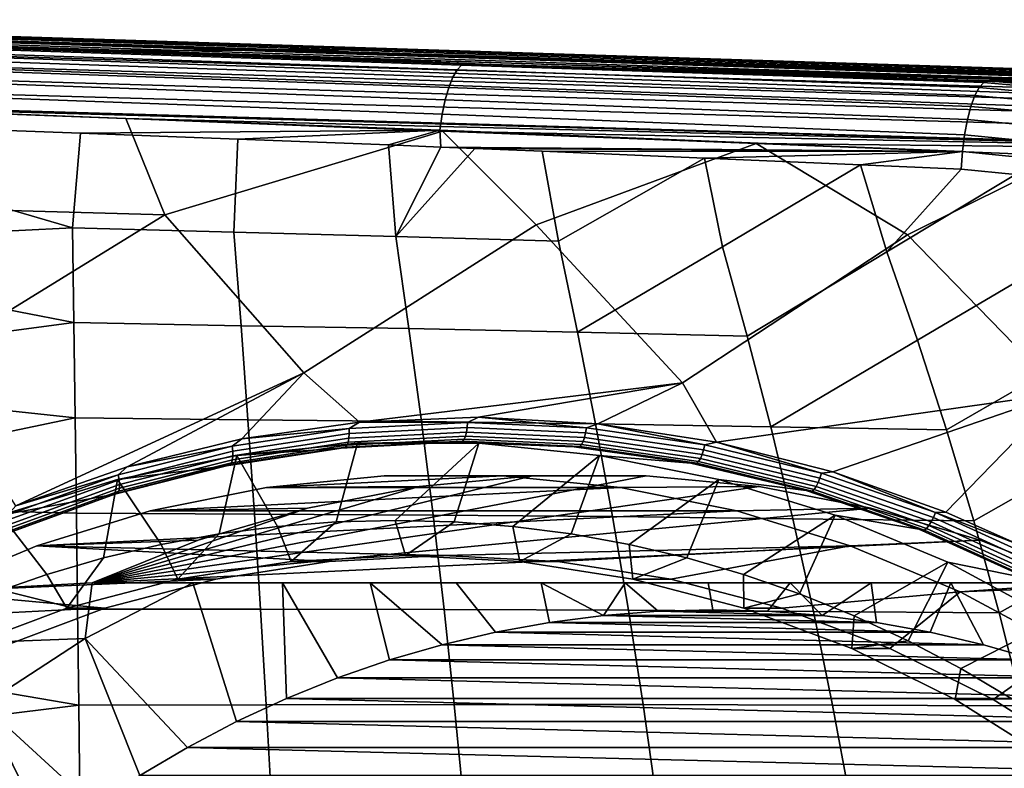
# Model space of a CAD drawing. Header units: metres. Extents: x -25 to 132, y -25 to 47.
# Tile 149 of 153: x 111.45 to 120.54, y 9.29 to 16.2. Entities that reach past the tile are written whole.
import ezdxf

# ---------------------------------------------------------------- set-up
doc = ezdxf.new("R2010")
doc.units = ezdxf.units.M
doc.layers.add('solid_12_061_031_XXX', color=7, linetype='CONTINUOUS')

msp = doc.modelspace()

# ---------------------------------------------------------------- linework, layer by layer
at = {"layer": 'solid_12_061_031_XXX'}
for points in [[(104.543571, 16.187986, 91.439659), (104.109879, 16.186188, 93.232399), (112.460136, 15.909581, 95.613701), (112.947762, 15.911536, 93.838463)], [(112.460136, 15.909581, 95.613701), (104.109879, 16.186188, 93.232399), (105.610229, 16.121775, 95.355507), (110.76577, 15.950113, 96.804527)], [(104.976471, 16.189785, 89.64666), (104.543571, 16.187986, 91.439659), (112.947762, 15.911536, 93.838463), (113.43457, 15.91349, 92.062965)], [(105.41011, 16.191538, 87.853851), (104.976471, 16.189785, 89.64666), (113.43457, 15.91349, 92.062965), (113.922295, 15.915387, 90.287697)], [(105.843498, 16.193274, 86.060944), (105.41011, 16.191538, 87.853851), (113.922295, 15.915387, 90.287697), (114.409798, 15.917266, 88.512337)], [(114.409798, 15.917266, 88.512337), (114.896515, 15.919145, 86.736725), (106.276115, 16.195013, 84.267799), (105.843498, 16.193274, 86.060944)], [(106.276115, 16.195013, 84.267799), (114.896515, 15.919145, 86.736725), (108.052773, 16.145926, 83.840454)], [(114.896515, 15.919145, 86.736725), (108.860291, 16.120094, 84.080841), (108.052773, 16.145926, 83.840454)], [(123.737595, 15.638808, 88.413071), (108.052773, 16.145926, 83.840454), (108.860291, 16.120094, 84.080841)], [(123.754997, 15.629543, 88.353905), (108.080772, 16.133585, 83.691284), (108.052773, 16.145926, 83.840454), (123.737595, 15.638808, 88.413071)], [(108.12146, 16.095669, 83.55043), (108.080772, 16.133585, 83.691284), (123.754997, 15.629543, 88.353905), (123.779839, 15.608324, 88.268616)], [(108.12146, 16.095669, 83.55043), (123.779839, 15.608324, 88.268616), (123.799545, 15.584159, 88.200142)], [(108.159042, 16.03372, 83.417458), (108.12146, 16.095669, 83.55043), (123.799545, 15.584159, 88.200142), (123.819229, 15.55271, 88.130997)], [(114.896515, 15.919145, 86.736725), (116.767326, 15.867033, 86.437767), (108.860291, 16.120094, 84.080841)], [(123.737595, 15.638808, 88.413071), (108.860291, 16.120094, 84.080841), (116.767326, 15.867033, 86.437767)], [(108.159042, 16.03372, 83.417458), (123.819229, 15.55271, 88.130997), (123.840073, 15.510096, 88.056763)], [(108.192444, 15.949491, 83.29612), (108.159042, 16.03372, 83.417458), (123.840073, 15.510096, 88.056763), (123.854622, 15.473583, 88.004234)], [(108.192444, 15.949491, 83.29612), (123.854622, 15.473583, 88.004234), (123.875191, 15.409886, 87.928658)], [(108.220726, 15.845367, 83.18985), (108.192444, 15.949491, 83.29612), (123.875191, 15.409886, 87.928658), (123.884979, 15.373249, 87.892014)], [(110.723, 15.936275, 96.95517), (110.680687, 15.895414, 97.100952), (115.488388, 15.733275, 98.43792), (115.530273, 15.775788, 98.28933)], [(115.530273, 15.775788, 98.28933), (115.583122, 15.789934, 98.138443), (110.76577, 15.950113, 96.804527), (110.723, 15.936275, 96.95517)], [(112.460136, 15.909581, 95.613701), (110.76577, 15.950113, 96.804527), (115.583122, 15.789934, 98.138443)], [(112.947762, 15.911536, 93.838463), (112.460136, 15.909581, 95.613701), (120.819092, 15.632522, 98.012009), (121.353172, 15.634841, 96.255577)], [(112.460136, 15.909581, 95.613701), (115.583122, 15.789934, 98.138443), (115.803658, 15.782613, 98.198486)], [(120.819092, 15.632522, 98.012009), (112.460136, 15.909581, 95.613701), (115.803658, 15.782613, 98.198486)], [(113.43457, 15.91349, 92.062965), (112.947762, 15.911536, 93.838463), (121.353172, 15.634841, 96.255577), (121.891724, 15.637148, 94.484543)], [(113.922295, 15.915387, 90.287697), (113.43457, 15.91349, 92.062965), (122.026955, 15.637722, 94.039871), (122.424248, 15.639398, 92.733452)], [(122.026955, 15.637722, 94.039871), (113.43457, 15.91349, 92.062965), (121.891724, 15.637148, 94.484543)], [(114.409798, 15.917266, 88.512337), (113.922295, 15.915387, 90.287697), (122.424248, 15.639398, 92.733452), (122.95797, 15.641623, 90.978561)], [(122.95797, 15.641623, 90.978561), (123.496315, 15.643836, 89.208572), (114.896515, 15.919145, 86.736725), (114.409798, 15.917266, 88.512337)], [(114.896515, 15.919145, 86.736725), (123.496315, 15.643836, 89.208572), (116.767326, 15.867033, 86.437767)], [(108.220726, 15.845367, 83.18985), (123.884979, 15.373249, 87.892014), (123.903702, 15.286955, 87.820213)], [(108.243088, 15.724297, 83.101677), (108.220726, 15.845367, 83.18985), (123.903702, 15.286955, 87.820213), (123.909431, 15.254627, 87.797607)], [(110.640137, 15.828775, 97.237442), (110.60257, 15.738393, 97.360466), (115.411278, 15.570424, 98.701157), (115.448303, 15.664091, 98.57666)], [(110.680687, 15.895414, 97.100952), (110.640137, 15.828775, 97.237442), (115.448303, 15.664091, 98.57666), (115.488388, 15.733275, 98.43792)], [(123.496315, 15.643836, 89.208572), (123.707947, 15.644698, 88.512779), (116.767326, 15.867033, 86.437767)], [(123.737595, 15.638808, 88.413071), (116.767326, 15.867033, 86.437767), (123.707947, 15.644698, 88.512779)], [(108.258896, 15.589708, 83.034081), (108.243088, 15.724297, 83.101677), (123.909431, 15.254627, 87.797607), (123.924622, 15.145504, 87.735123)], [(110.60257, 15.738393, 97.360466), (110.569145, 15.627024, 97.466263), (115.378502, 15.45524, 98.807457), (115.411278, 15.570424, 98.701157)], [(115.488388, 15.733275, 98.43792), (115.448303, 15.664091, 98.57666), (120.266197, 15.495276, 99.879433), (120.306, 15.569331, 99.736626)], [(115.530273, 15.775788, 98.28933), (115.488388, 15.733275, 98.43792), (120.306, 15.569331, 99.736626), (120.347725, 15.614965, 99.582878)], [(115.530273, 15.775788, 98.28933), (115.803658, 15.782613, 98.198486), (115.583122, 15.789934, 98.138443)], [(120.347725, 15.614965, 99.582878), (120.389961, 15.630634, 99.423401), (115.803658, 15.782613, 98.198486), (115.530273, 15.775788, 98.28933)], [(120.819092, 15.632522, 98.012009), (115.803658, 15.782613, 98.198486), (120.389961, 15.630634, 99.423401)], [(110.569145, 15.627024, 97.466263), (110.540878, 15.498067, 97.55162), (115.350998, 15.322186, 98.892212), (115.378502, 15.45524, 98.807457)], [(115.448303, 15.664091, 98.57666), (115.411278, 15.570424, 98.701157), (120.229668, 15.395314, 100.006454), (120.266197, 15.495276, 99.879433)], [(120.347725, 15.614965, 99.582878), (121.031372, 15.553246, 99.762375), (121.073128, 15.568541, 99.608772), (120.389961, 15.630634, 99.423401)], [(121.073128, 15.568541, 99.608772), (124.38649, 15.583559, 88.71331), (120.819092, 15.632522, 98.012009), (120.389961, 15.630634, 99.423401)], [(123.924622, 15.145504, 87.735123), (123.937248, 14.990368, 87.676308), (108.271347, 15.445546, 82.990074), (108.258896, 15.589708, 83.034081)], [(115.411278, 15.570424, 98.701157), (115.378502, 15.45524, 98.807457), (120.197639, 15.272832, 100.113388), (120.229668, 15.395314, 100.006454)], [(120.983223, 15.508084, 99.91581), (120.306, 15.569331, 99.736626), (120.266197, 15.495276, 99.879433), (120.934006, 15.434312, 100.057358)], [(121.031372, 15.553246, 99.762375), (120.347725, 15.614965, 99.582878), (120.306, 15.569331, 99.736626), (120.983223, 15.508084, 99.91581)], [(123.937248, 14.990368, 87.676308), (109.478043, 15.398314, 83.34716), (108.271347, 15.445546, 82.990074)], [(110.540878, 15.498067, 97.55162), (110.518631, 15.355456, 97.613922), (115.329643, 15.175474, 98.952721), (115.350998, 15.322186, 98.892212)], [(115.378502, 15.45524, 98.807457), (115.350998, 15.322186, 98.892212), (120.171219, 15.131984, 100.196609), (120.197639, 15.272832, 100.113388)], [(120.934006, 15.434312, 100.057358), (120.266197, 15.495276, 99.879433), (120.229668, 15.395314, 100.006454), (120.885414, 15.33447, 100.182137)], [(109.478043, 15.398314, 83.34716), (112.432045, 15.282428, 84.222298), (112.793938, 14.39576, 84.163986), (109.369301, 14.489634, 83.114403)], [(123.937248, 14.990368, 87.676308), (112.432045, 15.282428, 84.222298), (109.478043, 15.398314, 83.34716)], [(110.518631, 15.355456, 97.613922), (110.503098, 15.203543, 97.651268), (112.013046, 15.148143, 98.074371), (115.329643, 15.175474, 98.952721)], [(120.885414, 15.33447, 100.182137), (120.229668, 15.395314, 100.006454), (120.197639, 15.272832, 100.113388), (120.839127, 15.211998, 100.285858)], [(112.432045, 15.282428, 84.222298), (115.355347, 15.167359, 85.089745), (112.793938, 14.39576, 84.163986)], [(123.937248, 14.990368, 87.676308), (115.355347, 15.167359, 85.089745), (112.432045, 15.282428, 84.222298)], [(115.350998, 15.322186, 98.892212), (115.329643, 15.175474, 98.952721), (120.151398, 14.978634, 100.252998), (120.171219, 15.131984, 100.196609)], [(120.839127, 15.211998, 100.285858), (120.197639, 15.272832, 100.113388), (120.171219, 15.131984, 100.196609), (120.79673, 15.071115, 100.364944)], [(111.939751, 14.274632, 98.201035), (112.013046, 15.148143, 98.074371), (110.503098, 15.203543, 97.651268), (110.477509, 14.70189, 97.732445)], [(115.329643, 15.175474, 98.952721), (112.013046, 15.148143, 98.074371), (113.465187, 15.093286, 98.477844)], [(115.329643, 15.175474, 98.952721), (113.465187, 15.093286, 98.477844), (114.855873, 15.038958, 98.860909)], [(115.329643, 15.175474, 98.952721), (114.855873, 15.038958, 98.860909), (115.339966, 15.019532, 98.993462)], [(115.329643, 15.175474, 98.952721), (115.339966, 15.019532, 98.993462), (120.151398, 14.978634, 100.252998)], [(112.013046, 15.148143, 98.074371), (111.939751, 14.274632, 98.201035), (113.428513, 14.233758, 98.605553), (113.465187, 15.093286, 98.477844)], [(115.355347, 15.167359, 85.089745), (116.218697, 14.30218, 85.213211), (114.074593, 12.937683, 84.321091), (112.793938, 14.39576, 84.163986)], [(113.465187, 15.093286, 98.477844), (113.428513, 14.233758, 98.605553), (114.92321, 14.194633, 99.005722), (114.855873, 15.038958, 98.860909)], [(115.355347, 15.167359, 85.089745), (118.247963, 15.053088, 85.949478), (116.218697, 14.30218, 85.213211)], [(123.937248, 14.990368, 87.676308), (118.247963, 15.053088, 85.949478), (115.355347, 15.167359, 85.089745)], [(120.79673, 15.071115, 100.364944), (120.171219, 15.131984, 100.196609), (120.151398, 14.978634, 100.252998), (120.759697, 14.916672, 100.416672)], [(115.339966, 15.019532, 98.993462), (114.855873, 15.038958, 98.860909), (114.92321, 14.194633, 99.005722)], [(115.339966, 15.019532, 98.993462), (114.92321, 14.194633, 99.005722), (115.652779, 15.006845, 99.078888)], [(115.652779, 15.006845, 99.078888), (114.92321, 14.194633, 99.005722), (116.425117, 14.151031, 99.402527), (116.274223, 14.981356, 99.248032)], [(120.151398, 14.978634, 100.252998), (115.339966, 15.019532, 98.993462), (115.652779, 15.006845, 99.078888)], [(120.151398, 14.978634, 100.252998), (115.652779, 15.006845, 99.078888), (116.274223, 14.981356, 99.248032)], [(118.247963, 15.053088, 85.949478), (119.643578, 14.208869, 86.262054), (117.569489, 12.84383, 85.431725), (116.218697, 14.30218, 85.213211)], [(118.247963, 15.053088, 85.949478), (121.109894, 14.939584, 86.801491), (119.643578, 14.208869, 86.262054)], [(123.937248, 14.990368, 87.676308), (121.109894, 14.939584, 86.801491), (118.247963, 15.053088, 85.949478)], [(116.425117, 14.151031, 99.402527), (117.770348, 14.918683, 99.652016), (116.274223, 14.981356, 99.248032)], [(120.151398, 14.978634, 100.252998), (116.274223, 14.981356, 99.248032), (117.770348, 14.918683, 99.652016)], [(116.601112, 13.312716, 99.557098), (117.936234, 14.100289, 99.796356), (117.770348, 14.918683, 99.652016), (116.425117, 14.151031, 99.402527)], [(120.151398, 14.978634, 100.252998), (117.770348, 14.918683, 99.652016), (119.209892, 14.856228, 100.036095)], [(117.936234, 14.100289, 99.796356), (119.209892, 14.856228, 100.036095), (117.770348, 14.918683, 99.652016)], [(120.151398, 14.978634, 100.252998), (119.209892, 14.856228, 100.036095), (120.138374, 14.81453, 100.281212)], [(121.109894, 14.939584, 86.801491), (123.068596, 14.115781, 87.310493), (121.064499, 12.750232, 86.54203), (119.643578, 14.208869, 86.262054)], [(120.759697, 14.916672, 100.416672), (120.151398, 14.978634, 100.252998), (120.138374, 14.81453, 100.281212), (120.641464, 14.767554, 100.415245)], [(118.165916, 13.273852, 99.951538), (119.455109, 14.051648, 100.185181), (119.209892, 14.856228, 100.036095), (117.936234, 14.100289, 99.796356)], [(119.209892, 14.856228, 100.036095), (119.455109, 14.051648, 100.185181), (120.138374, 14.81453, 100.281212)], [(119.455109, 14.051648, 100.185181), (120.641464, 14.767554, 100.415245), (120.138374, 14.81453, 100.281212)], [(119.738052, 13.236526, 100.339203), (120.993484, 13.97769, 100.574013), (120.641464, 14.767554, 100.415245), (119.455109, 14.051648, 100.185181)], [(111.939751, 14.274632, 98.201035), (110.477509, 14.70189, 97.732445), (110.452766, 14.199659, 97.810898)], [(109.369301, 14.489634, 83.114403), (112.793938, 14.39576, 84.163986), (110.579811, 13.031817, 83.210152)], [(112.793938, 14.39576, 84.163986), (114.074593, 12.937683, 84.321091), (111.419296, 11.70878, 83.257988), (110.579811, 13.031817, 83.210152)], [(111.9524, 13.399783, 98.34214), (111.939751, 14.274632, 98.201035), (110.452766, 14.199659, 97.810898), (110.428886, 13.696866, 97.886642)], [(111.939751, 14.274632, 98.201035), (111.9524, 13.399783, 98.34214), (113.495766, 13.371435, 98.752983), (113.428513, 14.233758, 98.605553)], [(116.218697, 14.30218, 85.213211), (117.569489, 12.84383, 85.431725), (114.588127, 12.480589, 84.417587), (114.074593, 12.937683, 84.321091)], [(113.428513, 14.233758, 98.605553), (113.495766, 13.371435, 98.752983), (115.044975, 13.344383, 99.157684), (114.92321, 14.194633, 99.005722)], [(114.92321, 14.194633, 99.005722), (115.044975, 13.344383, 99.157684), (116.601112, 13.312716, 99.557098), (116.425117, 14.151031, 99.402527)], [(119.643578, 14.208869, 86.262054), (121.064499, 12.750232, 86.54203), (117.88179, 12.296416, 85.463394), (117.569489, 12.84383, 85.431725)], [(116.601112, 13.312716, 99.557098), (118.165916, 13.273852, 99.951538), (117.936234, 14.100289, 99.796356)], [(118.382767, 12.436984, 100.09771), (119.738052, 13.236526, 100.339203), (119.455109, 14.051648, 100.185181), (118.165916, 13.273852, 99.951538)], [(120.005104, 12.409458, 100.48436), (121.327866, 13.174587, 100.724503), (120.993484, 13.97769, 100.574013), (119.738052, 13.236526, 100.339203)], [(111.9524, 13.399783, 98.34214), (110.428886, 13.696866, 97.886642), (110.405853, 13.193527, 97.959663)], [(111.964615, 12.521596, 98.474487), (111.9524, 13.399783, 98.34214), (110.405853, 13.193527, 97.959663), (110.383682, 12.689659, 98.029968)], [(111.9524, 13.399783, 98.34214), (111.964615, 12.521596, 98.474487), (113.559456, 12.503865, 98.891464), (113.495766, 13.371435, 98.752983)], [(113.495766, 13.371435, 98.752983), (113.559456, 12.503865, 98.891464), (115.160065, 12.487057, 99.300591), (115.044975, 13.344383, 99.157684)], [(115.044975, 13.344383, 99.157684), (115.160065, 12.487057, 99.300591), (116.767342, 12.465589, 99.702583), (116.601112, 13.312716, 99.557098)], [(116.601112, 13.312716, 99.557098), (116.767342, 12.465589, 99.702583), (118.382767, 12.436984, 100.09771), (118.165916, 13.273852, 99.951538)], [(118.382767, 12.436984, 100.09771), (120.005104, 12.409458, 100.48436), (119.738052, 13.236526, 100.339203)], [(120.255821, 11.571157, 100.620445), (121.643417, 12.358215, 100.866386), (121.327866, 13.174587, 100.724503), (120.005104, 12.409458, 100.48436)], [(114.074593, 12.937683, 84.321091), (112.445549, 12.070031, 83.654221), (111.419296, 11.70878, 83.257988)], [(114.074593, 12.937683, 84.321091), (113.504448, 12.328024, 84.041428), (112.445549, 12.070031, 83.654221)], [(114.074593, 12.937683, 84.321091), (114.588127, 12.480589, 84.417587), (113.504448, 12.328024, 84.041428)], [(117.569489, 12.84383, 85.431725), (115.686462, 12.526326, 84.780846), (114.588127, 12.480589, 84.417587)], [(117.569489, 12.84383, 85.431725), (116.788322, 12.464524, 85.129784), (115.686462, 12.526326, 84.780846)], [(117.569489, 12.84383, 85.431725), (117.88179, 12.296416, 85.463394), (116.788322, 12.464524, 85.129784)], [(121.064499, 12.750232, 86.54203), (118.955391, 12.024315, 85.781174), (117.88179, 12.296416, 85.463394)], [(121.064499, 12.750232, 86.54203), (119.999359, 11.651692, 86.083221), (118.955391, 12.024315, 85.781174)], [(121.064499, 12.750232, 86.54203), (120.668625, 11.352134, 86.2743), (119.999359, 11.651692, 86.083221)], [(111.964615, 12.521596, 98.474487), (110.383682, 12.689659, 98.029968), (110.362358, 12.185254, 98.097549)], [(111.976311, 11.640285, 98.598), (111.964615, 12.521596, 98.474487), (110.362358, 12.185254, 98.097549), (110.341904, 11.680327, 98.162399)], [(111.964615, 12.521596, 98.474487), (111.976311, 11.640285, 98.598), (113.619446, 11.63138, 99.020905), (113.559456, 12.503865, 98.891464)], [(114.492363, 12.423012, 84.384033), (113.504448, 12.328024, 84.041428), (114.588127, 12.480589, 84.417587)], [(113.559456, 12.503865, 98.891464), (113.619446, 11.63138, 99.020905), (115.268265, 11.623095, 99.434311), (115.160065, 12.487057, 99.300591)], [(114.492363, 12.423012, 84.384033), (114.588127, 12.480589, 84.417587), (115.584854, 12.479253, 84.747185)], [(114.492363, 12.423012, 84.384033), (115.584854, 12.479253, 84.747185), (115.581612, 12.431704, 84.757622), (114.493179, 12.375647, 84.395714)], [(115.584854, 12.479253, 84.747185), (114.588127, 12.480589, 84.417587), (115.686462, 12.526326, 84.780846)], [(115.160065, 12.487057, 99.300591), (115.268265, 11.623095, 99.434311), (116.9235, 11.610192, 99.838829), (116.767342, 12.465589, 99.702583)], [(115.584854, 12.479253, 84.747185), (116.682472, 12.428942, 85.096321), (116.675148, 12.38159, 85.105507), (115.581612, 12.431704, 84.757622)], [(115.584854, 12.479253, 84.747185), (115.686462, 12.526326, 84.780846), (116.682472, 12.428942, 85.096321)], [(116.682472, 12.428942, 85.096321), (115.686462, 12.526326, 84.780846), (116.788322, 12.464524, 85.129784)], [(116.682472, 12.428942, 85.096321), (116.788322, 12.464524, 85.129784), (117.774994, 12.272574, 85.430916)], [(116.767342, 12.465589, 99.702583), (116.9235, 11.610192, 99.838829), (118.586395, 11.590318, 100.23468), (118.382767, 12.436984, 100.09771)], [(117.774994, 12.272574, 85.430916), (116.788322, 12.464524, 85.129784), (117.88179, 12.296416, 85.463394)], [(113.415039, 12.261099, 84.008156), (113.504448, 12.328024, 84.041428), (114.492363, 12.423012, 84.384033)], [(113.415039, 12.261099, 84.008156), (114.492363, 12.423012, 84.384033), (114.493179, 12.375647, 84.395714), (113.419876, 12.214293, 84.021049)], [(113.419876, 12.214293, 84.021049), (114.493179, 12.375647, 84.395714), (114.490021, 12.332292, 84.417862), (113.420227, 12.171382, 84.044266)], [(114.490021, 12.332292, 84.417862), (115.574898, 12.388215, 84.778694), (115.565117, 12.351377, 84.809151), (114.483086, 12.295527, 84.449181)], [(114.493179, 12.375647, 84.395714), (115.581612, 12.431704, 84.757622), (115.574898, 12.388215, 84.778694), (114.490021, 12.332292, 84.417862)], [(115.574898, 12.388215, 84.778694), (116.664833, 12.338288, 85.125488), (116.652161, 12.301615, 85.15506), (115.565117, 12.351377, 84.809151)], [(115.581612, 12.431704, 84.757622), (116.675148, 12.38159, 85.105507), (116.664833, 12.338288, 85.125488), (115.574898, 12.388215, 84.778694)], [(116.675148, 12.38159, 85.105507), (117.763596, 12.225805, 85.438866), (117.749672, 12.183022, 85.457741), (116.664833, 12.338288, 85.125488)], [(116.682472, 12.428942, 85.096321), (117.774994, 12.272574, 85.430916), (117.763596, 12.225805, 85.438866), (116.675148, 12.38159, 85.105507)], [(118.382767, 12.436984, 100.09771), (118.586395, 11.590318, 100.23468), (120.255821, 11.571157, 100.620445), (120.005104, 12.409458, 100.48436)], [(120.489731, 10.722337, 100.747261), (121.939598, 11.529347, 100.999466), (121.643417, 12.358215, 100.866386), (120.255821, 11.571157, 100.620445)], [(113.415039, 12.261099, 84.008156), (112.445549, 12.070031, 83.654221), (113.504448, 12.328024, 84.041428)], [(113.407684, 12.10707, 84.115585), (114.472778, 12.267541, 84.487793), (114.459709, 12.249997, 84.531403), (113.395531, 12.089498, 84.159447)], [(113.416084, 12.134917, 84.076416), (114.483086, 12.295527, 84.449181), (114.472778, 12.267541, 84.487793), (113.407684, 12.10707, 84.115585)], [(113.420227, 12.171382, 84.044266), (114.490021, 12.332292, 84.417862), (114.483086, 12.295527, 84.449181), (113.416084, 12.134917, 84.076416)], [(115.491051, 12.299802, 84.925842), (114.569908, 12.28607, 86.175964), (113.455643, 12.174813, 85.835297), (114.4188, 12.241354, 84.56855)], [(114.374451, 11.561057, 86.874336), (113.832619, 11.519263, 86.708679), (113.455643, 12.174813, 85.835297), (114.569908, 12.28607, 86.175964)], [(114.374451, 11.561057, 86.874336), (114.569908, 12.28607, 86.175964), (115.689224, 12.28607, 86.518173), (114.917595, 11.575, 87.04039)], [(115.538826, 12.305889, 84.890511), (115.491051, 12.299802, 84.925842), (114.4188, 12.241354, 84.56855), (114.459709, 12.249997, 84.531403)], [(114.472778, 12.267541, 84.487793), (115.552849, 12.323379, 84.847176), (115.538826, 12.305889, 84.890511), (114.459709, 12.249997, 84.531403)], [(114.483086, 12.295527, 84.449181), (115.565117, 12.351377, 84.809151), (115.552849, 12.323379, 84.847176), (114.472778, 12.267541, 84.487793)], [(116.57032, 12.253995, 85.269791), (115.689224, 12.28607, 86.518173), (114.569908, 12.28607, 86.175964), (115.491051, 12.299802, 84.925842)], [(115.460739, 11.561057, 87.206444), (114.917595, 11.575, 87.04039), (115.689224, 12.28607, 86.518173)], [(116.002571, 11.519263, 87.372101), (115.460739, 11.561057, 87.206444), (115.689224, 12.28607, 86.518173), (116.80349, 12.174813, 86.858833)], [(116.622818, 12.256356, 85.235504), (116.57032, 12.253995, 85.269791), (115.491051, 12.299802, 84.925842), (115.538826, 12.305889, 84.890511)], [(115.552849, 12.323379, 84.847176), (116.637871, 12.273751, 85.192474), (116.622818, 12.256356, 85.235504), (115.538826, 12.305889, 84.890511)], [(115.565117, 12.351377, 84.809151), (116.652161, 12.301615, 85.15506), (116.637871, 12.273751, 85.192474), (115.552849, 12.323379, 84.847176)], [(117.64682, 12.103681, 85.599922), (116.80349, 12.174813, 86.858833), (115.689224, 12.28607, 86.518173), (116.57032, 12.253995, 85.269791)], [(116.637871, 12.273751, 85.192474), (117.717674, 12.11921, 85.523193), (117.7015, 12.101978, 85.565872), (116.622818, 12.256356, 85.235504)], [(116.652161, 12.301615, 85.15506), (117.734055, 12.146771, 85.486412), (117.717674, 12.11921, 85.523193), (116.637871, 12.273751, 85.192474)], [(116.664833, 12.338288, 85.125488), (117.749672, 12.183022, 85.457741), (117.734055, 12.146771, 85.486412), (116.652161, 12.301615, 85.15506)], [(117.774994, 12.272574, 85.430916), (118.852142, 12.011234, 85.750732), (118.836716, 11.965438, 85.757446), (117.763596, 12.225805, 85.438866)], [(117.774994, 12.272574, 85.430916), (117.88179, 12.296416, 85.463394), (118.852142, 12.011234, 85.750732)], [(118.852142, 12.011234, 85.750732), (117.88179, 12.296416, 85.463394), (118.955391, 12.024315, 85.781174)], [(114.4188, 12.241354, 84.56855), (113.455643, 12.174813, 85.835297), (112.356491, 11.953296, 85.499252), (113.362396, 12.079602, 84.198891)], [(113.293404, 11.449718, 86.543823), (112.758095, 11.35259, 86.380165), (112.356491, 11.953296, 85.499252), (113.455643, 12.174813, 85.835297)], [(112.362732, 11.994918, 83.621216), (112.445549, 12.070031, 83.654221), (113.415039, 12.261099, 84.008156)], [(112.362732, 11.994918, 83.621216), (113.415039, 12.261099, 84.008156), (113.419876, 12.214293, 84.021049), (112.371513, 11.94904, 83.635315)], [(112.371513, 11.94904, 83.635315), (113.419876, 12.214293, 84.021049), (113.420227, 12.171382, 84.044266), (112.375313, 11.906875, 83.659561)], [(113.832619, 11.519263, 86.708679), (113.293404, 11.449718, 86.543823), (113.455643, 12.174813, 85.835297)], [(114.459709, 12.249997, 84.531403), (114.4188, 12.241354, 84.56855), (113.362396, 12.079602, 84.198891), (113.395531, 12.089498, 84.159447)], [(116.541786, 11.449718, 87.536957), (116.002571, 11.519263, 87.372101), (116.80349, 12.174813, 86.858833)], [(117.077095, 11.35259, 87.700615), (116.541786, 11.449718, 87.536957), (116.80349, 12.174813, 86.858833), (117.902634, 11.953296, 87.194878)], [(116.622818, 12.256356, 85.235504), (117.64682, 12.103681, 85.599922), (116.57032, 12.253995, 85.269791)], [(116.622818, 12.256356, 85.235504), (117.7015, 12.101978, 85.565872), (117.64682, 12.103681, 85.599922)], [(118.710342, 11.849538, 85.915886), (117.902634, 11.953296, 87.194878), (116.80349, 12.174813, 86.858833), (117.64682, 12.103681, 85.599922)], [(117.749672, 12.183022, 85.457741), (118.819191, 11.923516, 85.775215), (118.800606, 11.887964, 85.802986), (117.734055, 12.146771, 85.486412)], [(117.763596, 12.225805, 85.438866), (118.836716, 11.965438, 85.757446), (118.819191, 11.923516, 85.775215), (117.749672, 12.183022, 85.457741)], [(113.395531, 12.089498, 84.159447), (113.362396, 12.079602, 84.198891), (112.330223, 11.81601, 83.818115), (112.356148, 11.825762, 83.776329)], [(112.367401, 11.843345, 83.732231), (113.407684, 12.10707, 84.115585), (113.395531, 12.089498, 84.159447), (112.356148, 11.825762, 83.776329)], [(112.373917, 11.87093, 83.69252), (113.416084, 12.134917, 84.076416), (113.407684, 12.10707, 84.115585), (112.367401, 11.843345, 83.732231)], [(112.375313, 11.906875, 83.659561), (113.420227, 12.171382, 84.044266), (113.416084, 12.134917, 84.076416), (112.373917, 11.87093, 83.69252)], [(117.7015, 12.101978, 85.565872), (118.710342, 11.849538, 85.915886), (117.64682, 12.103681, 85.599922)], [(117.717674, 12.11921, 85.523193), (118.782066, 11.860899, 85.839096), (118.764679, 11.843929, 85.881409), (117.7015, 12.101978, 85.565872)], [(117.7015, 12.101978, 85.565872), (118.764679, 11.843929, 85.881409), (118.710342, 11.849538, 85.915886)], [(117.734055, 12.146771, 85.486412), (118.800606, 11.887964, 85.802986), (118.782066, 11.860899, 85.839096), (117.717674, 12.11921, 85.523193)], [(113.362396, 12.079602, 84.198891), (112.356491, 11.953296, 85.499252), (111.282425, 11.623514, 85.170876), (112.330223, 11.81601, 83.818115)], [(111.344551, 11.627237, 83.226028), (111.419296, 11.70878, 83.257988), (112.362732, 11.994918, 83.621216)], [(111.344551, 11.627237, 83.226028), (112.362732, 11.994918, 83.621216), (112.371513, 11.94904, 83.635315), (111.357178, 11.582649, 83.241287)], [(112.362732, 11.994918, 83.621216), (111.419296, 11.70878, 83.257988), (112.445549, 12.070031, 83.654221)], [(118.852142, 12.011234, 85.750732), (119.903908, 11.647199, 86.055687), (119.884529, 11.602762, 86.061195), (118.836716, 11.965438, 85.757446)], [(118.852142, 12.011234, 85.750732), (118.955391, 12.024315, 85.781174), (119.903908, 11.647199, 86.055687)], [(119.903908, 11.647199, 86.055687), (118.955391, 12.024315, 85.781174), (119.999359, 11.651692, 86.083221)], [(112.227989, 11.228112, 86.218094), (111.704369, 11.076585, 86.058006), (111.282425, 11.623514, 85.170876), (112.356491, 11.953296, 85.499252)], [(111.357178, 11.582649, 83.241287), (112.371513, 11.94904, 83.635315), (112.375313, 11.906875, 83.659561), (111.364357, 11.541529, 83.266541)], [(111.364357, 11.541529, 83.266541), (112.375313, 11.906875, 83.659561), (112.373917, 11.87093, 83.69252), (111.365669, 11.506324, 83.300293)], [(116.184311, 11.987481, 81.022797), (112.122093, 11, 79.780853), (115.140541, 11.887479, 80.70369)], [(117.23243, 11.987481, 81.343239), (112.122093, 11, 79.780853), (116.184311, 11.987481, 81.022797)], [(118.276207, 11.887479, 81.662354), (112.122093, 11, 79.780853), (117.23243, 11.987481, 81.343239)], [(112.758095, 11.35259, 86.380165), (112.227989, 11.228112, 86.218094), (112.356491, 11.953296, 85.499252)], [(116.184311, 11.987481, 81.022797), (115.140541, 11.887479, 80.70369), (113.73027, 11.877852, 85.08271), (114.817429, 11.986408, 85.415085)], [(115.9095, 11.986408, 85.748962), (114.817429, 11.986408, 85.415085), (113.73027, 11.877852, 85.08271)], [(116.996651, 11.877852, 86.081337), (115.9095, 11.986408, 85.748962), (113.73027, 11.877852, 85.08271)], [(117.23243, 11.987481, 81.343239), (116.184311, 11.987481, 81.022797), (114.817429, 11.986408, 85.415085), (115.9095, 11.986408, 85.748962)], [(117.23243, 11.987481, 81.343239), (115.9095, 11.986408, 85.748962), (116.996651, 11.877852, 86.081337), (118.276207, 11.887479, 81.662354)], [(117.607201, 11.228112, 87.862679), (117.077095, 11.35259, 87.700615), (117.902634, 11.953296, 87.194878)], [(118.130821, 11.076585, 88.022766), (117.607201, 11.228112, 87.862679), (117.902634, 11.953296, 87.194878), (118.976707, 11.623514, 87.523254)], [(119.750397, 11.493332, 86.217415), (118.976707, 11.623514, 87.523254), (117.902634, 11.953296, 87.194878), (118.710342, 11.849538, 85.915886)], [(118.819191, 11.923516, 85.775215), (119.863434, 11.562053, 86.077873), (119.841881, 11.527493, 86.104729), (118.800606, 11.887964, 85.802986)], [(118.836716, 11.965438, 85.757446), (119.884529, 11.602762, 86.061195), (119.863434, 11.562053, 86.077873), (118.819191, 11.923516, 85.775215)], [(112.330223, 11.81601, 83.818115), (111.282425, 11.623514, 85.170876), (110.243195, 11.188459, 84.853157), (111.329941, 11.452401, 83.428436)], [(112.356148, 11.825762, 83.776329), (112.330223, 11.81601, 83.818115), (111.329941, 11.452401, 83.428436), (111.350716, 11.461563, 83.384872)], [(111.361031, 11.479129, 83.340538), (112.367401, 11.843345, 83.732231), (112.356148, 11.825762, 83.776329), (111.350716, 11.461563, 83.384872)], [(111.365669, 11.506324, 83.300293), (112.373917, 11.87093, 83.69252), (112.367401, 11.843345, 83.732231), (111.361031, 11.479129, 83.340538)], [(115.140541, 11.887479, 80.70369), (112.122093, 11, 79.780853), (114.109917, 11.68832, 80.388596)], [(119.306824, 11.68832, 81.977448), (112.122093, 11, 79.780853), (118.276207, 11.887479, 81.662354)], [(115.140541, 11.887479, 80.70369), (114.109917, 11.68832, 80.388596), (112.657898, 11.661717, 84.754852), (113.73027, 11.877852, 85.08271)], [(116.996651, 11.877852, 86.081337), (113.73027, 11.877852, 85.08271), (112.657898, 11.661717, 84.754852)], [(118.069023, 11.661717, 86.409195), (116.996651, 11.877852, 86.081337), (112.657898, 11.661717, 84.754852)], [(118.276207, 11.887479, 81.662354), (116.996651, 11.877852, 86.081337), (118.069023, 11.661717, 86.409195), (119.306824, 11.68832, 81.977448)], [(118.764679, 11.843929, 85.881409), (119.750397, 11.493332, 86.217415), (118.710342, 11.849538, 85.915886)], [(118.782066, 11.860899, 85.839096), (119.821144, 11.50114, 86.140167), (119.80246, 11.484561, 86.182083), (118.764679, 11.843929, 85.881409)], [(118.764679, 11.843929, 85.881409), (119.80246, 11.484561, 86.182083), (119.750397, 11.493332, 86.217415)], [(118.800606, 11.887964, 85.802986), (119.841881, 11.527493, 86.104729), (119.821144, 11.50114, 86.140167), (118.782066, 11.860899, 85.839096)], [(111.987434, 10.756063, 98.712631), (111.976311, 11.640285, 98.598), (110.341904, 11.680327, 98.162399), (110.322304, 11.174932, 98.224518)], [(114.109917, 11.68832, 80.388596), (113.101028, 11.391693, 80.080147), (111.61013, 11.339999, 84.434517), (112.657898, 11.661717, 84.754852)], [(118.069023, 11.661717, 86.409195), (111.61013, 11.339999, 84.434517), (115.363464, 11.25, 85.582024), (119.116798, 11.339999, 86.72953)], [(118.069023, 11.661717, 86.409195), (112.657898, 11.661717, 84.754852), (111.61013, 11.339999, 84.434517)], [(111.976311, 11.640285, 98.598), (111.987434, 10.756063, 98.712631), (113.675583, 10.754312, 99.14119), (113.619446, 11.63138, 99.020905)], [(114.109917, 11.68832, 80.388596), (112.122093, 11, 79.780853), (113.101028, 11.391693, 80.080147)], [(120.315712, 11.391693, 82.285896), (112.122093, 11, 79.780853), (119.306824, 11.68832, 81.977448)], [(113.619446, 11.63138, 99.020905), (113.675583, 10.754312, 99.14119), (115.369339, 10.75294, 99.558701), (115.268265, 11.623095, 99.434311)], [(119.306824, 11.68832, 81.977448), (118.069023, 11.661717, 86.409195), (119.116798, 11.339999, 86.72953), (120.315712, 11.391693, 82.285896)], [(119.903908, 11.647199, 86.055687), (120.920418, 11.183416, 86.345787), (120.897202, 11.140723, 86.350113), (119.884529, 11.602762, 86.061195)], [(119.903908, 11.647199, 86.055687), (119.999359, 11.651692, 86.083221), (120.668625, 11.352134, 86.2743)], [(119.903908, 11.647199, 86.055687), (120.668625, 11.352134, 86.2743), (120.920418, 11.183416, 86.345787)], [(111.704369, 11.076585, 86.058006), (111.188484, 10.898373, 85.900284), (111.282425, 11.623514, 85.170876)], [(113.958107, 11.195828, 86.407196), (113.832619, 11.519263, 86.708679), (114.374451, 11.561057, 86.874336)], [(115.012619, 11.25, 86.729591), (113.958107, 11.195828, 86.407196), (114.374451, 11.561057, 86.874336), (114.917595, 11.575, 87.04039)], [(115.012619, 11.25, 86.729591), (114.917595, 11.575, 87.04039), (115.460739, 11.561057, 87.206444)], [(116.067123, 11.195828, 87.051987), (115.012619, 11.25, 86.729591), (115.460739, 11.561057, 87.206444), (116.002571, 11.519263, 87.372101)], [(115.268265, 11.623095, 99.434311), (115.369339, 10.75294, 99.558701), (117.069283, 10.747073, 99.965668), (116.9235, 11.610192, 99.838829)], [(116.9235, 11.610192, 99.838829), (117.069283, 10.747073, 99.965668), (118.776421, 10.73449, 100.362259), (118.586395, 11.590318, 100.23468)], [(118.646706, 10.898373, 88.180489), (118.130821, 11.076585, 88.022766), (118.976707, 11.623514, 87.523254)], [(118.586395, 11.590318, 100.23468), (118.776421, 10.73449, 100.362259), (120.489731, 10.722337, 100.747261), (120.255821, 11.571157, 100.620445)], [(119.153603, 10.693906, 88.335464), (118.646706, 10.898373, 88.180489), (118.976707, 11.623514, 87.523254), (120.01593, 11.188459, 87.840981)], [(120.75647, 11.037997, 86.504364), (120.01593, 11.188459, 87.840981), (118.976707, 11.623514, 87.523254), (119.750397, 11.493332, 86.217415)], [(119.863434, 11.562053, 86.077873), (120.872612, 11.10158, 86.365723), (120.848114, 11.068316, 86.391678), (119.841881, 11.527493, 86.104729)], [(119.884529, 11.602762, 86.061195), (120.897202, 11.140723, 86.350113), (120.872612, 11.10158, 86.365723), (119.863434, 11.562053, 86.077873)], [(112.91375, 11.033834, 86.087898), (112.758095, 11.35259, 86.380165), (113.293404, 11.449718, 86.543823)], [(113.958107, 11.195828, 86.407196), (112.91375, 11.033834, 86.087898), (113.293404, 11.449718, 86.543823), (113.832619, 11.519263, 86.708679)], [(116.067123, 11.195828, 87.051987), (116.002571, 11.519263, 87.372101), (116.541786, 11.449718, 87.536957)], [(117.111481, 11.033834, 87.371277), (116.067123, 11.195828, 87.051987), (116.541786, 11.449718, 87.536957), (117.077095, 11.35259, 87.700615)], [(120.80513, 11.026876, 86.467941), (120.75647, 11.037997, 86.504364), (119.750397, 11.493332, 86.217415), (119.80246, 11.484561, 86.182083)], [(119.821144, 11.50114, 86.140167), (120.825165, 11.042911, 86.426445), (120.80513, 11.026876, 86.467941), (119.80246, 11.484561, 86.182083)], [(119.841881, 11.527493, 86.104729), (120.848114, 11.068316, 86.391678), (120.825165, 11.042911, 86.426445), (119.821144, 11.50114, 86.140167)], [(120.706383, 9.863711, 100.864609), (122.215881, 10.68876, 101.12352), (121.939598, 11.529347, 100.999466), (120.489731, 10.722337, 100.747261)], [(113.101028, 11.391693, 80.080147), (112.122093, 11, 79.780853), (110.596359, 10.915606, 84.124573), (111.61013, 11.339999, 84.434517)], [(121.294647, 11, 82.58519), (112.122093, 11, 79.780853), (120.315712, 11.391693, 82.285896)], [(120.315712, 11.391693, 82.285896), (119.116798, 11.339999, 86.72953), (120.130569, 10.915606, 87.039474), (121.294647, 11, 82.58519)], [(111.61013, 11.339999, 84.434517), (110.596359, 10.915606, 84.124573), (113.264595, 11.033832, 84.940338), (114.308922, 11.195824, 85.259621)], [(111.61013, 11.339999, 84.434517), (114.308922, 11.195824, 85.259621), (115.363464, 11.25, 85.582024)], [(112.91375, 11.033834, 86.087898), (111.88961, 10.765579, 85.774788), (112.227989, 11.228112, 86.218094), (112.758095, 11.35259, 86.380165)], [(119.116798, 11.339999, 86.72953), (115.363464, 11.25, 85.582024), (116.417999, 11.195824, 85.904427)], [(119.116798, 11.339999, 86.72953), (116.417999, 11.195824, 85.904427), (117.462326, 11.033832, 86.223709)], [(117.111481, 11.033834, 87.371277), (117.077095, 11.35259, 87.700615), (117.607201, 11.228112, 87.862679)], [(119.116798, 11.339999, 86.72953), (117.462326, 11.033832, 86.223709), (118.486443, 10.765587, 86.536812), (120.130569, 10.915606, 87.039474)], [(111.987434, 10.756063, 98.712631), (110.322304, 11.174932, 98.224518), (110.303566, 10.669122, 98.283897)], [(111.88961, 10.765579, 85.774788), (111.704369, 11.076585, 86.058006), (112.227989, 11.228112, 86.218094)], [(114.308922, 11.195824, 85.259621), (113.264595, 11.033832, 84.940338), (112.91375, 11.033834, 86.087898), (113.958107, 11.195828, 86.407196)], [(115.363464, 11.25, 85.582024), (114.308922, 11.195824, 85.259621), (113.958107, 11.195828, 86.407196), (115.012619, 11.25, 86.729591)], [(116.417999, 11.195824, 85.904427), (115.363464, 11.25, 85.582024), (115.012619, 11.25, 86.729591), (116.067123, 11.195828, 87.051987)], [(117.462326, 11.033832, 86.223709), (116.417999, 11.195824, 85.904427), (116.067123, 11.195828, 87.051987), (117.111481, 11.033834, 87.371277)], [(118.13562, 10.765579, 87.684387), (117.111481, 11.033834, 87.371277), (117.607201, 11.228112, 87.862679), (118.130821, 11.076585, 88.022766)], [(119.650299, 10.463676, 88.48732), (119.153603, 10.693906, 88.335464), (120.01593, 11.188459, 87.840981)], [(120.13559, 10.208239, 88.635689), (119.650299, 10.463676, 88.48732), (120.01593, 11.188459, 87.840981), (121.01088, 10.652085, 88.145164)], [(121.718697, 10.487474, 86.776352), (121.01088, 10.652085, 88.145164), (120.01593, 11.188459, 87.840981), (120.75647, 11.037997, 86.504364)], [(112.122093, 11, 79.780853), (112.057686, 10.485898, 76.43763), (109.625671, 10.392328, 83.827805), (110.596359, 10.915606, 84.124573)], [(110.596359, 10.915606, 84.124573), (112.240486, 10.765587, 84.627235), (113.264595, 11.033832, 84.940338)], [(111.88961, 10.765579, 85.774788), (110.895546, 10.393644, 85.470871), (111.188484, 10.898373, 85.900284), (111.704369, 11.076585, 86.058006)], [(113.264595, 11.033832, 84.940338), (112.240486, 10.765587, 84.627235), (111.88961, 10.765579, 85.774788), (112.91375, 11.033834, 86.087898)], [(112.122093, 11, 79.780853), (113.051346, 11, 76.741417), (112.057686, 10.485898, 76.43763)], [(113.4533, 9.717917, 76.10965), (113.002518, 9.480643, 75.971832), (112.057686, 10.485898, 76.43763), (113.051346, 11, 76.741417)], [(113.877213, 11, 76.812592), (113.051346, 11, 76.741417), (112.122093, 11, 79.780853), (121.294647, 11, 82.58519)], [(113.877213, 11, 76.812592), (113.914421, 9.931658, 76.250626), (113.4533, 9.717917, 76.10965), (113.051346, 11, 76.741417)], [(114.685753, 11, 76.90992), (113.877213, 11, 76.812592), (121.294647, 11, 82.58519)], [(113.877213, 11, 76.812592), (114.685753, 11, 76.90992), (114.864433, 10.287114, 76.541077), (114.385391, 10.121631, 76.394615)], [(113.877213, 11, 76.812592), (114.385391, 10.121631, 76.394615), (113.914421, 9.931658, 76.250626)], [(115.480812, 11, 77.034973), (114.685753, 11, 76.90992), (121.294647, 11, 82.58519)], [(114.685753, 11, 76.90992), (115.480812, 11, 77.034973), (115.843094, 10.543447, 76.840279), (115.350677, 10.427824, 76.689735)], [(114.685753, 11, 76.90992), (115.350677, 10.427824, 76.689735), (114.864433, 10.287114, 76.541077)], [(116.265388, 11, 77.189445), (115.480812, 11, 77.034973), (121.294647, 11, 82.58519)], [(115.480812, 11, 77.034973), (116.265388, 11, 77.189445), (116.34021, 10.633653, 76.992264), (115.843094, 10.543447, 76.840279)], [(117.040443, 11, 77.374641), (116.265388, 11, 77.189445), (121.294647, 11, 82.58519)], [(116.265388, 11, 77.189445), (116.840851, 10.698218, 77.145325), (116.34021, 10.633653, 76.992264)], [(117.040443, 11, 77.374641), (116.840851, 10.698218, 77.145325), (116.265388, 11, 77.189445)], [(117.040443, 11, 77.374641), (117.344223, 10.737054, 77.299225), (116.840851, 10.698218, 77.145325)], [(117.040443, 11, 77.374641), (121.294647, 11, 82.58519), (117.806419, 11, 77.591461)], [(117.040443, 11, 77.374641), (117.806419, 11, 77.591461), (117.848618, 10.75, 77.45343), (117.344223, 10.737054, 77.299225)], [(118.486443, 10.765587, 86.536812), (117.462326, 11.033832, 86.223709), (117.111481, 11.033834, 87.371277), (118.13562, 10.765579, 87.684387)], [(118.562691, 11, 77.840042), (117.806419, 11, 77.591461), (121.294647, 11, 82.58519)], [(117.806419, 11, 77.591461), (118.562691, 11, 77.840042), (118.35302, 10.737054, 77.607643), (117.848618, 10.75, 77.45343)], [(118.13562, 10.765579, 87.684387), (118.130821, 11.076585, 88.022766), (118.646706, 10.898373, 88.180489)], [(118.562691, 11, 77.840042), (118.856392, 10.698218, 77.761536), (118.35302, 10.737054, 77.607643)], [(119.3088, 11, 78.119911), (118.562691, 11, 77.840042), (121.294647, 11, 82.58519)], [(119.3088, 11, 78.119911), (118.856392, 10.698218, 77.761536), (118.562691, 11, 77.840042)], [(119.3088, 11, 78.119911), (119.357033, 10.633653, 77.914597), (118.856392, 10.698218, 77.761536)], [(120.045624, 11, 78.43058), (119.3088, 11, 78.119911), (121.294647, 11, 82.58519)], [(119.3088, 11, 78.119911), (120.045624, 11, 78.43058), (119.854149, 10.543447, 78.066582), (119.357033, 10.633653, 77.914597)], [(120.045624, 11, 78.43058), (120.346565, 10.427824, 78.217133), (119.854149, 10.543447, 78.066582)], [(120.774689, 11, 78.771492), (120.045624, 11, 78.43058), (121.294647, 11, 82.58519)], [(120.045624, 11, 78.43058), (120.774689, 11, 78.771492), (120.832809, 10.287114, 78.365791), (120.346565, 10.427824, 78.217133)], [(122.2239, 11, 79.545753), (120.130569, 10.915606, 87.039474), (121.10125, 10.392328, 87.336243), (123.217552, 10.485898, 79.849541)], [(122.2239, 11, 79.545753), (121.294647, 11, 82.58519), (120.130569, 10.915606, 87.039474)], [(110.596359, 10.915606, 84.124573), (109.625671, 10.392328, 83.827805), (111.246391, 10.393644, 84.323311), (112.240486, 10.765587, 84.627235)], [(120.130569, 10.915606, 87.039474), (118.486443, 10.765587, 86.536812), (119.480537, 10.393644, 86.840736)], [(120.130569, 10.915606, 87.039474), (119.480537, 10.393644, 86.840736), (120.434975, 9.921598, 87.132538), (121.10125, 10.392328, 87.336243)], [(119.129684, 10.393644, 87.988304), (118.13562, 10.765579, 87.684387), (118.646706, 10.898373, 88.180489), (119.153603, 10.693906, 88.335464)], [(111.997902, 9.869143, 98.818314), (111.987434, 10.756063, 98.712631), (110.303566, 10.669122, 98.283897), (110.28569, 10.162951, 98.34053)], [(112.240486, 10.765587, 84.627235), (111.246391, 10.393644, 84.323311), (110.895546, 10.393644, 85.470871), (111.88961, 10.765579, 85.774788)], [(111.987434, 10.756063, 98.712631), (111.997902, 9.869143, 98.818314), (113.727715, 9.872992, 99.252228), (113.675583, 10.754312, 99.14119)], [(113.675583, 10.754312, 99.14119), (113.727715, 9.872992, 99.252228), (115.463066, 9.877036, 99.673622), (115.369339, 10.75294, 99.558701)], [(115.369339, 10.75294, 99.558701), (115.463066, 9.877036, 99.673622), (117.204384, 9.876776, 100.082932), (117.069283, 10.747073, 99.965668)], [(118.856392, 10.698218, 77.761536), (116.840851, 10.698218, 77.145325), (117.344223, 10.737054, 77.299225)], [(117.069283, 10.747073, 99.965668), (117.204384, 9.876776, 100.082932), (118.952461, 9.870135, 100.48027), (118.776421, 10.73449, 100.362259)], [(118.35302, 10.737054, 77.607643), (117.344223, 10.737054, 77.299225), (117.848618, 10.75, 77.45343)], [(118.35302, 10.737054, 77.607643), (118.856392, 10.698218, 77.761536), (117.344223, 10.737054, 77.299225)], [(119.480537, 10.393644, 86.840736), (118.486443, 10.765587, 86.536812), (118.13562, 10.765579, 87.684387), (119.129684, 10.393644, 87.988304)], [(118.776421, 10.73449, 100.362259), (118.952461, 9.870135, 100.48027), (120.706383, 9.863711, 100.864609), (120.489731, 10.722337, 100.747261)], [(119.854149, 10.543447, 78.066582), (115.843094, 10.543447, 76.840279), (116.34021, 10.633653, 76.992264)], [(119.357033, 10.633653, 77.914597), (116.34021, 10.633653, 76.992264), (116.840851, 10.698218, 77.145325)], [(119.357033, 10.633653, 77.914597), (119.854149, 10.543447, 78.066582), (116.34021, 10.633653, 76.992264)], [(118.856392, 10.698218, 77.761536), (119.357033, 10.633653, 77.914597), (116.840851, 10.698218, 77.145325)], [(119.129684, 10.393644, 87.988304), (119.153603, 10.693906, 88.335464), (119.650299, 10.463676, 88.48732)], [(120.608315, 9.928208, 88.780212), (120.13559, 10.208239, 88.635689), (121.01088, 10.652085, 88.145164)], [(120.346565, 10.427824, 78.217133), (115.350677, 10.427824, 76.689735), (115.843094, 10.543447, 76.840279)], [(119.854149, 10.543447, 78.066582), (120.346565, 10.427824, 78.217133), (115.843094, 10.543447, 76.840279)], [(112.057686, 10.485898, 76.43763), (111.116234, 9.874022, 76.149796), (108.706924, 9.774908, 83.546913), (109.625671, 10.392328, 83.827805)], [(112.563431, 9.220531, 75.837585), (112.137222, 8.938313, 75.707283), (111.116234, 9.874022, 76.149796), (112.057686, 10.485898, 76.43763)], [(112.563431, 9.220531, 75.837585), (112.057686, 10.485898, 76.43763), (113.002518, 9.480643, 75.971832)], [(120.084106, 9.921615, 88.280098), (119.129684, 10.393644, 87.988304), (119.650299, 10.463676, 88.48732), (120.13559, 10.208239, 88.635689)], [(120.832809, 10.287114, 78.365791), (114.864433, 10.287114, 76.541077), (115.350677, 10.427824, 76.689735)], [(120.346565, 10.427824, 78.217133), (120.832809, 10.287114, 78.365791), (115.350677, 10.427824, 76.689735)], [(120.434975, 9.921598, 87.132538), (119.480537, 10.393644, 86.840736), (119.129684, 10.393644, 87.988304), (120.084106, 9.921615, 88.280098)], [(121.10125, 10.392328, 87.336243), (120.434975, 9.921598, 87.132538), (121.340523, 9.354031, 87.409393), (122.019997, 9.774908, 87.617134)], [(121.311852, 10.121631, 78.512245), (114.385391, 10.121631, 76.394615), (114.864433, 10.287114, 76.541077)], [(120.832809, 10.287114, 78.365791), (121.311852, 10.121631, 78.512245), (114.864433, 10.287114, 76.541077)], [(120.084106, 9.921615, 88.280098), (120.13559, 10.208239, 88.635689), (120.608315, 9.928208, 88.780212)], [(111.997902, 9.869143, 98.818314), (110.28569, 10.162951, 98.34053), (110.268684, 9.65641, 98.394417)], [(121.782822, 9.931658, 78.656235), (113.914421, 9.931658, 76.250626), (114.385391, 10.121631, 76.394615)], [(121.311852, 10.121631, 78.512245), (121.782822, 9.931658, 78.656235), (114.385391, 10.121631, 76.394615)], [(122.243942, 9.717917, 78.797218), (113.4533, 9.717917, 76.10965), (113.914421, 9.931658, 76.250626)], [(121.782822, 9.931658, 78.656235), (122.243942, 9.717917, 78.797218), (113.914421, 9.931658, 76.250626)], [(120.989677, 9.354033, 88.556961), (120.084106, 9.921615, 88.280098), (120.608315, 9.928208, 88.780212), (121.067329, 9.624261, 88.920547)], [(121.340523, 9.354031, 87.409393), (120.434975, 9.921598, 87.132538), (120.084106, 9.921615, 88.280098), (120.989677, 9.354033, 88.556961)], [(111.724709, 8.634505, 75.581161), (111.326843, 8.309829, 75.459526), (110.235626, 9.170016, 75.880569), (111.116234, 9.874022, 76.149796)], [(112.007645, 8.979743, 98.914993), (111.997902, 9.869143, 98.818314), (110.268684, 9.65641, 98.394417), (110.252548, 9.149492, 98.445557)], [(111.724709, 8.634505, 75.581161), (111.116234, 9.874022, 76.149796), (112.137222, 8.938313, 75.707283)], [(111.997902, 9.869143, 98.818314), (112.007645, 8.979743, 98.914993), (113.775696, 8.987754, 99.353905), (113.727715, 9.872992, 99.252228)], [(113.727715, 9.872992, 99.252228), (113.775696, 8.987754, 99.353905), (115.54921, 8.995827, 99.778946), (115.463066, 9.877036, 99.673622)], [(115.463066, 9.877036, 99.673622), (115.54921, 8.995827, 99.778946), (117.328491, 8.999845, 100.190453), (117.204384, 9.876776, 100.082932)], [(117.204384, 9.876776, 100.082932), (117.328491, 8.999845, 100.190453), (119.114136, 8.997888, 100.588524), (118.952461, 9.870135, 100.48027)], [(118.952461, 9.870135, 100.48027), (119.114136, 8.997888, 100.588524), (120.905319, 8.995996, 100.97229), (120.706383, 9.863711, 100.864609)], [(122.694725, 9.480643, 78.935036), (113.002518, 9.480643, 75.971832), (113.4533, 9.717917, 76.10965)], [(122.243942, 9.717917, 78.797218), (122.694725, 9.480643, 78.935036), (113.4533, 9.717917, 76.10965)], [(123.133812, 9.220531, 79.069275), (112.563431, 9.220531, 75.837585), (113.002518, 9.480643, 75.971832)], [(122.694725, 9.480643, 78.935036), (123.133812, 9.220531, 79.069275), (113.002518, 9.480643, 75.971832)]]:
    msp.add_3dface(points, dxfattribs=at)

doc.saveas('drawing.dxf')
